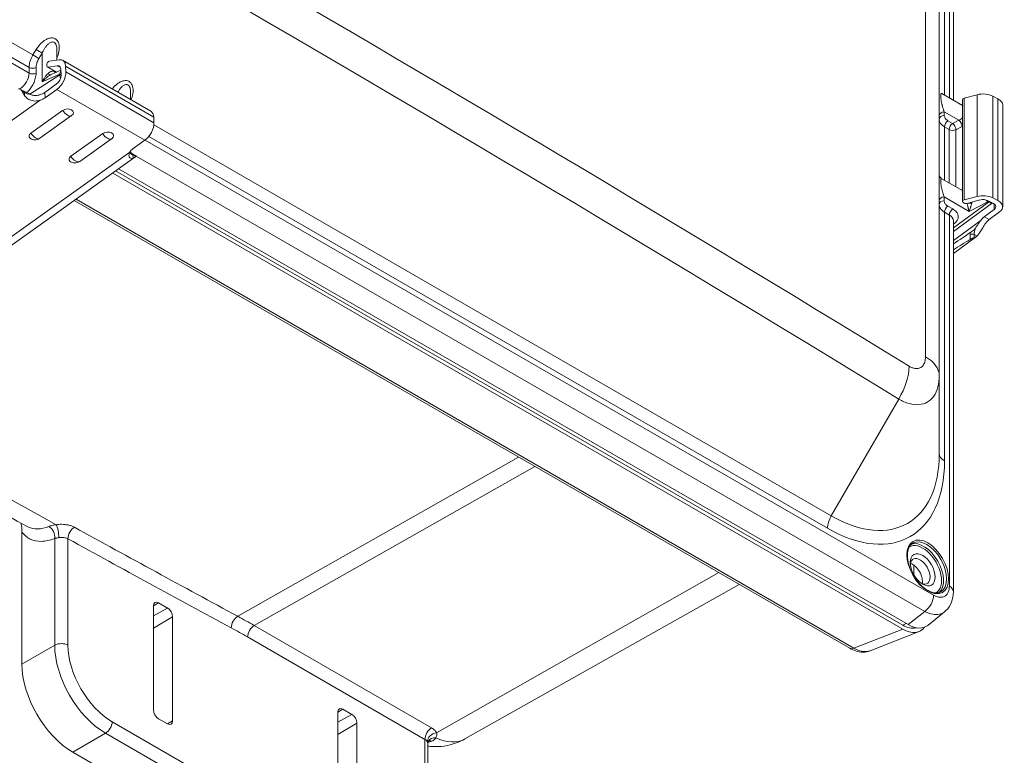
# Model space of a CAD drawing. Header units: inches. Extents: x 0 to 153, y 3 to 96.
# Tile 4 of 132: x 12.41 to 17.54, y 7.97 to 11.81. Entities that reach past the tile are written whole.
import ezdxf

# ---------------------------------------------------------------- set-up
doc = ezdxf.new("R2010")
doc.units = ezdxf.units.IN
doc.header["$LTSCALE"] = 4.5
doc.header["$MEASUREMENT"] = 0
doc.layers.add('Visible (ANSI)', color=7, linetype='Continuous', lineweight=18)
doc.layers.add('Visible Narrow (ANSI)', color=7, linetype='Continuous', lineweight=5)

msp = doc.modelspace()

# ---------------------------------------------------------------- linework, layer by layer
at = {"layer": 'Visible (ANSI)'}
for p, q in [((17.2015, 9.9506), (17.2015, 21.4503)), ((17.2752, 11.3867), (17.2752, 19.1015)), ((12.6007, 11.5962), (12.6007, 11.6528)), ((12.5489, 11.5657), (12.5487, 11.5703)), ((12.5988, 11.5324), (12.552, 11.5594)), ((12.5558, 11.5588), (12.6036, 11.5659)), ((12.563, 11.5906), (12.6123, 11.5979)), ((12.6314, 11.5948), (13.0907, 11.3296)), ((12.6468, 11.5633), (12.6481, 11.5338)), ((12.5748, 11.5218), (12.6221, 11.5426)), ((12.6219, 11.5476), (12.6232, 11.518)), ((12.5385, 11.4274), (12.5983, 11.47)), ((12.4099, 11.4449), (12.4293, 11.4336)), ((12.5397, 11.3992), (12.6012, 11.4431)), ((12.9855, 11.3903), (12.9855, 11.4306)), ((17.3223, 11.3595), (17.2147, 11.4217)), ((17.331, 11.397), (17.3985, 11.415)), ((17.4803, 11.4079), (17.5078, 11.3935)), ((17.3223, 10.8587), (17.3223, 11.3891)), ((17.5325, 11.3614), (17.5325, 10.831)), ((12.6314, 11.3331), (12.4655, 11.2149)), ((12.6781, 11.3061), (12.5122, 11.1879)), ((13.1062, 11.2981), (13.1074, 11.2686)), ((12.8402, 11.2126), (12.6743, 11.0944)), ((12.8868, 11.1856), (12.7209, 11.0674)), ((12.999, 11.134), (13.0606, 11.1779)), ((12.2039, 10.5163), (13.0085, 11.0894)), ((12.9947, 11.1072), (13.0141, 11.096)), ((12.8924, 11.0067), (17.0111, 8.6287)), ((17.0111, 8.6484), (12.9076, 11.0176)), ((17.0402, 8.6519), (12.9233, 11.0288)), ((17.3223, 10.9151), (17.2147, 10.9773)), ((17.331, 10.8666), (17.3985, 10.8846)), ((12.6912, 10.8634), (16.7356, 8.5284)), ((17.4792, 10.8506), (17.2752, 10.7013)), ((17.3315, 10.8501), (17.3272, 10.8523)), ((17.3478, 10.8487), (17.4133, 10.8662)), ((17.3499, 10.8353), (17.3499, 10.8353)), ((17.4567, 10.8624), (17.4841, 10.848)), ((17.4803, 10.8775), (17.5078, 10.8631)), ((17.2095, 10.819), (17.2095, 10.819)), ((17.2965, 10.796), (17.2965, 10.796)), ((17.4361, 10.7781), (17.4887, 10.8168)), ((17.4623, 10.7645), (17.5165, 10.8043)), ((17.2752, 8.8235), (17.2752, 10.7579)), ((17.3953, 10.6756), (17.2752, 10.5873)), ((17.1432, 10.0404), (17.1432, 10.0404)), ((17.2015, 9.5443), (17.2015, 9.9506)), ((12.4465, 9.1633), (12.4465, 9.1633)), ((12.4193, 8.4461), (12.4193, 9.1345)), ((17.069, 8.9623), (17.069, 8.9118)), ((14.7286, 8.0556), (16.1591, 8.8612)), ((13.1049, 8.2068), (13.1049, 8.7499)), ((13.1314, 8.7652), (13.1778, 8.7384)), ((13.2044, 8.6925), (13.2044, 8.1494)), ((17.2293, 8.7181), (17.1414, 8.6479)), ((17.1432, 8.713), (17.1432, 8.713)), ((16.8406, 8.5153), (17.0961, 8.6153)), ((14.0663, 7.8733), (14.0663, 8.1949)), ((14.0928, 8.2102), (14.1389, 8.1835)), ((13.1778, 8.1341), (13.1314, 8.1609)), ((14.1654, 8.1376), (14.1654, 7.8161)), ((14.5345, 8.034), (14.5345, 8.034)), ((14.5345, 7.4499), (14.5345, 8.034)), ((14.0845, 7.1785), (12.6844, 7.9868))]:
    msp.add_line(p, q, dxfattribs=at)
for centre, start, end in [((12.6524, 11.3422), 305.4655, 305.9002), ((12.4865, 11.224), 246.3786, 305.4655), ((12.8611, 11.2216), 305.4655, 305.9002), ((12.6952, 11.1034), 246.3786, 305.4655)]:
    msp.add_arc(centre, 0.0443, start, end, dxfattribs=at)
for centre, major_axis, ratio, start_param, end_param in [((12.5593, 11.5769), (-0.0075, -0.013), 0.57735, 3.571829, 5.544388), ((12.5595, 11.5724), (-0.0075, -0.013), 0.57735, 5.544388, 6.713421), ((12.5939, 11.5298), (0.0199, 0.0344), 0.57735, 5.544388, 6.713421), ((12.5939, 11.5298), (0.0375, 0.065), 0.57735, 5.544388, 6.713421), ((12.5951, 11.5003), (0.0199, 0.0344), 0.57735, 4.043405, 5.544388), ((12.5951, 11.5003), (0.0375, 0.065), 0.57735, 4.043405, 5.544388), ((12.4788, 11.454), (0.0599, -0.0954), 0.549885, 4.561929, 4.819806), ((12.4855, 11.458), (-0.0747, -0.0082), 0.640294, 1.878421, 2.287914), ((12.4866, 11.4298), (0.0747, 0.0082), 0.640294, 5.020014, 5.429507), ((17.3373, 11.3891), (-0.015, 0), 0.57735, 5.146072, 6.283185), ((17.43, 11.3758), (-0.075, 0), 0.57735, 3.977039, 5.146072), ((17.4575, 11.3614), (0.075, 0), 0.57735, 0, 0.835447), ((12.6548, 11.3196), (0.0328, 0.0035), 0.640503, 5.441174, 8.573988), ((13.0532, 11.2646), (0.0375, 0.065), 0.57735, 5.544388, 6.283185), ((13.0544, 11.2351), (0.0375, 0.065), 0.57735, 4.043405, 5.544388), ((17.0739, 11.1194), (-0.6163, -0.3542), 0.112271, 4.439283, 4.439284), ((12.4889, 11.2014), (-0.0328, -0.0035), 0.640503, 5.432396, 7.125197), ((12.8636, 11.1991), (0.0328, 0.0035), 0.640503, 5.441174, 8.573988), ((12.6977, 11.0809), (-0.0328, -0.0035), 0.640503, 5.432396, 7.125197), ((13.0521, 11.1034), (0.0747, 0.0082), 0.640294, 2.287914, 2.697407), ((12.9469, 11.1837), (-0.0599, 0.0954), 0.549885, 2.994246, 3.252122), ((17.43, 10.8453), (-0.075, 0), 0.57735, 3.977039, 5.146072), ((17.3373, 10.8587), (-0.015, 0), 0.57735, 5.146072, 7.118632), ((17.3415, 10.8565), (0.015, 0), 0.57735, 3.977039, 5.146072), ((17.43, 10.8453), (-0.0397, 0), 0.57735, 3.977039, 5.146072), ((17.4575, 10.831), (0.0397, 0), 0.57735, 5.617649, 7.118632), ((17.4575, 10.831), (0.075, 0), 0.57735, 5.617649, 7.118632), ((17.4361, 10.7169), (-0.0311, -0.0683), 0.504299, 3.875871, 4.285364), ((17.4623, 10.7032), (0.0311, 0.0683), 0.504299, 0.734279, 1.143771), ((17.0739, 10.5789), (-0.4232, -0.2432), 0.112271, 2.000898, 2.257387), ((17.3323, 10.7689), (-0.0608, 0.0948), 0.605429, 2.982162, 3.240039), ((17.0739, 10.5789), (-0.6163, -0.3542), 0.112271, 1.838333, 1.992914), ((17.1021, 8.9299), (0.0366, -0.0633), 0.57735, 5.618957, 10.089007), ((17.0623, 8.9069), (0.0366, -0.0633), 0.57735, 0.575111, 2.566481), ((17.2039, 8.8235), (0.0713, 0), 0.57735, 6.283162, 6.283185), ((13.1314, 8.7346), (-0.0188, 0.0325), 0.57735, 5.497787, 7.068583), ((13.1778, 8.7078), (0.0188, -0.0325), 0.57735, 0.785398, 2.356194), ((17.0101, 8.783), (0.0945, -0.1636), 0.572981, 5.501585, 6.540974), ((17.0391, 8.8062), (0.0945, -0.1636), 0.572981, 5.501585, 6.369795), ((12.6844, 8.293), (-0.1875, 0.3248), 0.57735, 0.785398, 2.356194), ((13.1314, 8.1915), (-0.0188, 0.0325), 0.57735, 0.785398, 2.356194), ((13.1778, 8.1647), (0.0188, -0.0325), 0.57735, 5.497787, 7.068583), ((14.5798, 8.0202), (-0.0434, 0.0222), 0.816764, 6.283167, 6.283185)]:
    msp.add_ellipse(centre, major_axis=major_axis, ratio=ratio, start_param=start_param, end_param=end_param, dxfattribs=at)
msp.add_ellipse((17.1154, 8.9375), major_axis=(0.0459, -0.0796), ratio=0.57735, dxfattribs=at)
for points, knots in [([(12.4465, 9.1633), (12.1682, 9.3169), (11.8898, 9.4719), (11.333, 9.7847), (11.0545, 9.9426), (10.4977, 10.2612), (10.2193, 10.422), (9.6625, 10.7463), (9.3841, 10.9099), (8.8576, 11.222), (8.6095, 11.3702), (8.3615, 11.5196)], [6.2608613, 6.2608613, 6.2608613, 6.2608613, 6.26979109, 6.26979109, 6.27872087, 6.27872087, 6.28765066, 6.28765066, 6.29658044, 6.29658044, 6.30453883, 6.30453883, 6.30453883, 6.30453883]), ([(12.4179, 11.4357), (12.4177, 11.4361), (12.4175, 11.4364), (12.4162, 11.4388), (12.4148, 11.4407), (12.4116, 11.4439), (12.4098, 11.4451), (12.4065, 11.4463), (12.4049, 11.4466), (12.4022, 11.4462), (12.4012, 11.4459), (12.4003, 11.4455)], [0.08550878, 0.08550878, 0.08550878, 0.08550878, 0.08990608, 0.08990608, 0.11308706, 0.11308706, 0.13626804, 0.13626804, 0.15513305, 0.15513305, 0.16747687, 0.16747687, 0.16747687, 0.16747687]), ([(12.5143, 11.3868), (12.505, 11.3838), (12.495, 11.3822), (12.4771, 11.3827), (12.4672, 11.3849), (12.4529, 11.3915), (12.4464, 11.3961), (12.438, 11.4046), (12.4354, 11.4077), (12.4331, 11.411)], [0.1001868, 0.1001868, 0.1001868, 0.1001868, 0.1961432, 0.1961432, 0.2821552, 0.2821552, 0.3574832, 0.3574832, 0.3958774, 0.3958774, 0.3958774, 0.3958774]), ([(12.4421, 11.4277), (12.4437, 11.4271), (12.4456, 11.4262), (12.4528, 11.4224), (12.458, 11.4191), (12.4641, 11.4162)], [0.0343671, 0.0343671, 0.0343671, 0.0343671, 0.04553475, 0.04553475, 0.07193795, 0.07193795, 0.07193795, 0.07193795]), ([(12.4641, 11.4162), (12.4669, 11.415), (12.4697, 11.4139), (12.4782, 11.4115), (12.4842, 11.4108), (12.4961, 11.411), (12.5021, 11.4119), (12.5097, 11.4139), (12.5114, 11.4144), (12.5131, 11.4149)], [-0.2694178, -0.2694178, -0.2694178, -0.2694178, -0.2399484, -0.2399484, -0.1799613, -0.1799613, -0.1199742, -0.1199742, -0.1018872, -0.1018872, -0.1018872, -0.1018872]), ([(12.9985, 11.0845), (12.9964, 11.0839), (12.9942, 11.0835), (12.9883, 11.0833), (12.9847, 11.0845), (12.9794, 11.0891), (12.9774, 11.0937), (12.977, 11.1036), (12.9787, 11.1102), (12.9824, 11.1165)], [-0.3959761, -0.3959761, -0.3959761, -0.3959761, -0.3582716, -0.3582716, -0.2836463, -0.2836463, -0.1981823, -0.1981823, -0.1002564, -0.1002564, -0.1002564, -0.1002564]), ([(12.9824, 11.1165), (12.9827, 11.1163), (12.9829, 11.1162), (12.983, 11.116), (12.983, 11.116), (12.983, 11.116)], [0.05192315, 0.05192315, 0.05192315, 0.05192315, 0.06859064, 0.06859064, 0.06921457, 0.06921457, 0.06921457, 0.06921457]), ([(13.0141, 11.096), (13.0144, 11.0958), (13.0144, 11.0956), (13.0141, 11.0947), (13.0136, 11.0939), (13.0126, 11.0929), (13.0124, 11.0927), (13.0122, 11.0925)], [0.04583097, 0.04583097, 0.04583097, 0.04583097, 0.060911, 0.060911, 0.08409198, 0.08409198, 0.08848927, 0.08848927, 0.08848927, 0.08848927]), ([(17.2015, 11), (17.2015, 11), (17.2015, 11), (17.2015, 11), (17.2015, 11), (17.2015, 10.9999), (17.2015, 10.9999), (17.2015, 10.9998), (17.2015, 10.9998), (17.2015, 10.9998), (17.2015, 10.9997), (17.2015, 10.9997), (17.2015, 10.9996), (17.2015, 10.9995), (17.2015, 10.9993), (17.2016, 10.9989), (17.2016, 10.9986), (17.2017, 10.9974), (17.2018, 10.9966), (17.2023, 10.9932), (17.2031, 10.9906), (17.2056, 10.9858), (17.2073, 10.9834), (17.2109, 10.9798), (17.2127, 10.9784), (17.2147, 10.9773)], [0.12643048, 0.12643048, 0.12643048, 0.12643048, 0.12679961, 0.12679961, 0.12986792, 0.12986792, 0.13217937, 0.13217937, 0.13256611, 0.13256611, 0.13295422, 0.13295422, 0.13334254, 0.13334254, 0.13493356, 0.13493356, 0.13802344, 0.13802344, 0.14670049, 0.14670049, 0.17297533, 0.17297533, 0.20195439, 0.20195439, 0.2248531, 0.2248531, 0.2248531, 0.2248531]), ([(17.3898, 10.7189), (17.3915, 10.7212), (17.3932, 10.7235), (17.3981, 10.7305), (17.4013, 10.7355), (17.4079, 10.7455), (17.4112, 10.7506), (17.4156, 10.7567), (17.4166, 10.7581), (17.4177, 10.7595)], [-0.2694178, -0.2694178, -0.2694178, -0.2694178, -0.2399484, -0.2399484, -0.1799613, -0.1799613, -0.1199742, -0.1199742, -0.1018872, -0.1018872, -0.1018872, -0.1018872]), ([(17.4439, 10.7458), (17.4382, 10.7384), (17.4329, 10.7299), (17.4238, 10.7145), (17.4189, 10.7059), (17.4113, 10.6937), (17.4076, 10.6883), (17.4021, 10.6818), (17.4003, 10.6798), (17.3985, 10.6782)], [0.1001868, 0.1001868, 0.1001868, 0.1001868, 0.1961432, 0.1961432, 0.2821552, 0.2821552, 0.3574832, 0.3574832, 0.3958774, 0.3958774, 0.3958774, 0.3958774]), ([(17.3633, 10.6963), (17.3637, 10.6966), (17.3641, 10.6969), (17.3658, 10.6981), (17.3675, 10.6992), (17.3716, 10.702), (17.3745, 10.7039), (17.3822, 10.7102), (17.386, 10.7141), (17.3898, 10.7189)], [0, 0, 0, 0, 0.00553421, 0.00553421, 0.02348237, 0.02348237, 0.04553475, 0.04553475, 0.07193795, 0.07193795, 0.07193795, 0.07193795]), ([(17.3832, 10.6695), (17.383, 10.6694), (17.3827, 10.6693), (17.381, 10.6687), (17.3792, 10.6681), (17.3752, 10.6667), (17.373, 10.6659), (17.3692, 10.6643), (17.3674, 10.6635), (17.3646, 10.6621), (17.3636, 10.6615), (17.3627, 10.6609)], [0.08550878, 0.08550878, 0.08550878, 0.08550878, 0.08990608, 0.08990608, 0.11308706, 0.11308706, 0.13626804, 0.13626804, 0.15513305, 0.15513305, 0.16747687, 0.16747687, 0.16747687, 0.16747687]), ([(12.4193, 9.1345), (12.4193, 9.145), (12.4183, 9.1564), (12.4166, 9.1686), (12.4161, 9.1726), (12.4154, 9.1767), (12.4147, 9.1809)], [0, 0, 0, 0, 0.25, 0.25, 0.25, 0.3316059, 0.3316059, 0.3316059, 0.3316059]), ([(17.2097, 8.8231), (17.2019, 8.8186), (17.1926, 8.8165), (17.1725, 8.8175), (17.1619, 8.8202), (17.1404, 8.8301), (17.1295, 8.837), (17.1082, 8.8544), (17.0979, 8.8649), (17.0788, 8.8886), (17.0701, 8.9017), (17.0552, 8.9292), (17.0491, 8.9435), (17.0401, 8.9719), (17.0372, 8.9859), (17.0348, 9.0121), (17.0353, 9.0243), (17.0395, 9.0456), (17.0432, 9.0547), (17.0524, 9.0682), (17.0575, 9.073), (17.0634, 9.0764)], [5.497787, 5.497787, 5.497787, 5.497787, 5.855295, 5.855295, 6.179612, 6.179612, 6.491264, 6.491264, 6.803306, 6.803306, 7.116779, 7.116779, 7.430671, 7.430671, 7.743781, 7.743781, 8.055357, 8.055357, 8.368383, 8.368383, 8.63938, 8.63938, 8.63938, 8.63938]), ([(17.2752, 8.8235), (17.2752, 8.8044), (17.2721, 8.7854), (17.2591, 8.7519), (17.2493, 8.7367), (17.2343, 8.7223), (17.2318, 8.7201), (17.2293, 8.7181)], [0, 0, 0, 0, 0.2114937, 0.2114937, 0.4096806, 0.4096806, 0.4472275, 0.4472275, 0.4472275, 0.4472275]), ([(17.0821, 8.6356), (17.081, 8.6352), (17.08, 8.6349), (17.0789, 8.6346), (17.0691, 8.6321), (17.0582, 8.632), (17.0467, 8.6343), (17.0352, 8.6367), (17.0231, 8.6415), (17.0111, 8.6484)], [0.5774767, 0.5774767, 0.5774767, 0.5774767, 0.5993938, 0.5993938, 0.5993938, 0.8002184, 0.8002184, 0.8002184, 1, 1, 1, 1]), ([(16.8395, 8.5149), (16.8282, 8.5106), (16.8159, 8.5085), (16.7907, 8.5085), (16.7775, 8.5109), (16.755, 8.5184), (16.7454, 8.5228), (16.736, 8.5282)], [0.0051486, 0.0051486, 0.0051486, 0.0051486, 0.1545496, 0.1545496, 0.3143185, 0.3143185, 0.4375201, 0.4375201, 0.4375201, 0.4375201]), ([(14.0663, 8.1949), (14.0663, 8.197), (14.0665, 8.199), (14.0673, 8.2027), (14.0679, 8.2044), (14.0699, 8.2086), (14.0718, 8.2107), (14.0764, 8.2133), (14.0791, 8.2139), (14.0838, 8.2136), (14.0855, 8.2132), (14.0891, 8.212), (14.091, 8.2112), (14.0928, 8.2102)], [0.000001, 0.000001, 0.000001, 0.000001, 0.0265062, 0.0265062, 0.0530304, 0.0530304, 0.0996621, 0.0996621, 0.1462946, 0.1462946, 0.1728191, 0.1728191, 0.1993227, 0.1993227, 0.1993227, 0.1993227]), ([(14.1389, 8.1835), (14.1408, 8.1825), (14.1426, 8.1812), (14.1462, 8.1782), (14.148, 8.1765), (14.1526, 8.1714), (14.1554, 8.1677), (14.16, 8.1598), (14.1618, 8.1556), (14.1639, 8.149), (14.1644, 8.1466), (14.1652, 8.142), (14.1654, 8.1398), (14.1654, 8.1376)], [0.000001, 0.000001, 0.000001, 0.000001, 0.0265062, 0.0265062, 0.0530304, 0.0530304, 0.0996621, 0.0996621, 0.1462946, 0.1462946, 0.1728191, 0.1728191, 0.1993227, 0.1993227, 0.1993227, 0.1993227]), ([(14.7286, 8.0556), (14.709, 8.0445), (14.6882, 8.0357), (14.6464, 8.0228), (14.6255, 8.0188), (14.5853, 8.0149), (14.566, 8.015), (14.5434, 8.0169), (14.5389, 8.0173), (14.5345, 8.0179)], [5.503958, 5.503958, 5.503958, 5.503958, 5.6291558, 5.6291558, 5.7543535, 5.7543535, 5.8795512, 5.8795512, 5.9111365, 5.9111365, 5.9111365, 5.9111365]), ([(14.5364, 8.0425), (14.5357, 8.041), (14.5348, 8.0384), (14.5345, 8.0351), (14.5345, 8.0346), (14.5345, 8.034)], [0, 0, 0, 0, 0.06523911, 0.06523911, 0.07932262, 0.07932262, 0.07932262, 0.07932262]), ([(14.5391, 8.0461), (14.5391, 8.0461), (14.5387, 8.0458), (14.5377, 8.0445), (14.537, 8.0436), (14.5364, 8.0425)], [0.05403435, 0.05403435, 0.05403435, 0.05403435, 0.09349511, 0.09349511, 0.13255792, 0.13255792, 0.13255792, 0.13255792])]:
    msp.add_open_spline(points, degree=3, knots=knots, dxfattribs=at)
for points in [[(12.4293, 11.4336), (12.4331, 11.4315), (12.4374, 11.4294), (12.4421, 11.4277)], [(12.983, 11.116), (12.986, 11.113), (12.9899, 11.1099), (12.9947, 11.1072)]]:
    msp.add_open_spline(points, degree=3, dxfattribs=at)
at = {"layer": 'Visible Narrow (ANSI)'}
for p, q in [((17.1299, 10.0487), (17.1299, 21.5561)), ((17.229, 11.4134), (17.229, 19.146)), ((17.2543, 11.3988), (17.2543, 19.1314)), ((12.4564, 11.5281), (8.2283, 13.9692)), ((8.8009, 13.7444), (12.4763, 11.6224)), ((8.7815, 13.6791), (12.4564, 11.5574)), ((12.4763, 11.6224), (12.4938, 11.6513)), ((12.5074, 11.6038), (12.5248, 11.6327)), ((12.5248, 11.4817), (12.5248, 11.6327)), ((12.4564, 11.5281), (12.4564, 11.5574)), ((12.4929, 11.5278), (12.4929, 11.557)), ((12.5558, 11.5588), (12.6004, 11.533)), ((12.6036, 11.5659), (12.6202, 11.5563)), ((13.1062, 11.2981), (12.6468, 11.5633)), ((12.6167, 11.5183), (12.4597, 11.4184)), ((12.5248, 11.4817), (12.6167, 11.5222)), ((12.6481, 11.5338), (13.1074, 11.2686)), ((12.4324, 11.4273), (12.4179, 11.4357)), ((12.4331, 11.411), (12.4324, 11.4273)), ((12.4409, 11.4231), (12.4409, 11.4231)), ((12.4582, 11.4175), (12.4582, 11.4175)), ((12.5385, 11.4274), (12.5397, 11.3992)), ((13.0606, 11.1779), (12.6012, 11.4431)), ((17.331, 11.397), (17.331, 10.8666)), ((17.3985, 10.8846), (17.3985, 11.415)), ((17.4803, 11.4079), (17.4803, 10.8775)), ((12.5143, 11.3868), (11.6798, 10.7923)), ((17.5078, 10.8631), (17.5078, 11.3935)), ((17.3042, 11.2818), (17.2275, 11.3261)), ((17.2275, 11.3073), (17.2275, 11.3261)), ((13.1071, 11.2583), (16.6387, 9.2193)), ((17.2533, 11.2334), (17.229, 11.2475)), ((17.229, 10.969), (17.229, 11.2475)), ((17.2715, 11.2654), (17.2472, 11.2794)), ((17.3042, 11.2818), (17.2715, 11.2654)), ((17.3214, 11.2489), (17.2887, 11.2325)), ((13.0806, 11.197), (16.6192, 9.154)), ((17.2533, 10.955), (17.2533, 11.2334)), ((17.2887, 10.9345), (17.2887, 11.2325)), ((13.0617, 11.1787), (17.1724, 8.8054)), ((12.1479, 10.522), (12.9824, 11.1165)), ((12.9828, 11.1132), (12.9828, 11.1132)), ((13.0122, 11.0925), (12.9978, 11.1009)), ((12.9978, 11.1009), (12.9985, 11.0845)), ((13.0142, 11.095), (17.1264, 8.7208)), ((17.3214, 10.921), (17.3163, 10.9186)), ((12.7014, 10.8707), (16.757, 8.5292)), ((17.2271, 10.8623), (17.2271, 10.8825)), ((17.3579, 10.807), (17.2271, 10.8825)), ((17.2722, 10.8196), (17.2469, 10.8342)), ((17.4578, 10.8554), (17.2752, 10.7217)), ((17.3579, 10.807), (17.4544, 10.8574)), ((17.4887, 10.8452), (17.4887, 10.8168)), ((17.2543, 10.7878), (17.229, 10.8024)), ((17.229, 9.506), (17.229, 10.8024)), ((17.2543, 8.8526), (17.2543, 10.7878)), ((17.4177, 10.7595), (17.2752, 10.6547)), ((17.2752, 10.739), (17.278, 10.7411)), ((17.4361, 10.7781), (17.4623, 10.7645)), ((17.3627, 10.6609), (17.3627, 10.6859)), ((17.3985, 10.6782), (17.3832, 10.6861)), ((17.3832, 10.6861), (17.3832, 10.6695)), ((16.6387, 9.2193), (16.9902, 9.8282)), ((13.5443, 8.6951), (15.0088, 9.5254)), ((13.6301, 8.6472), (15.0928, 9.4769)), ((12.5898, 9.101), (12.5898, 8.5446)), ((12.6588, 9.0993), (12.6588, 8.5446)), ((14.5802, 8.088), (16.0522, 8.923)), ((13.1049, 8.7504), (13.1314, 8.7652)), ((13.1778, 8.7384), (13.1049, 8.6978)), ((13.2044, 8.6925), (13.1049, 8.633)), ((17.1264, 8.7208), (17.0402, 8.6519)), ((13.6301, 8.6472), (14.555, 8.1132)), ((16.757, 8.5292), (17.0111, 8.6287)), ((17.0293, 8.6582), (17.0111, 8.6484)), ((13.5953, 8.5873), (14.5202, 8.0533)), ((12.5898, 8.5446), (12.4193, 8.4461)), ((14.0928, 8.2102), (14.0663, 8.1954)), ((14.1389, 8.1835), (14.0663, 8.1431)), ((12.8895, 8.145), (14.2895, 7.3366)), ((13.2044, 8.1494), (13.1783, 8.1338)), ((14.1654, 8.1376), (14.0663, 8.0784)), ((12.855, 8.0853), (12.6844, 7.9868)), ((12.855, 8.0853), (14.2551, 7.2769)), ((14.5202, 7.4698), (14.5202, 8.0533))]:
    msp.add_line(p, q, dxfattribs=at)
for centre, major_axis, ratio, start_param, end_param in [((-118.6044, -215.8964), (131.7573, 228.2104), 0.816497, 6.262138, 6.304232), ((-118.5689, -215.9168), (131.6694, 228.0581), 0.816497, 6.262138, 6.304232), ((12.4895, 11.6148), (-0.0225, 0.0136), 0.014252, 0.95546, 2.501576), ((12.5069, 11.6437), (-0.0225, 0.0136), 0.014252, 0.95546, 2.501576), ((10.503, 118.3454), (66.1301, -114.5407), 0.57735, 5.475383, 5.520192), ((12.475, 11.5681), (-0.0263, 0), 0.57735, 0.785398, 2.321288), ((12.4036, 11.5004), (-0.0383, -0.0601), 0.604308, 0.912316, 2.382372), ((12.475, 11.5388), (-0.0263, 0), 0.57735, 0.785398, 2.321288), ((12.5558, 11.5415), (0.013, -0.0228), 0.332001, 5.236865, 6.186426), ((12.6101, 11.5457), (-0.0147, -0.0218), 0.627399, 5.539067, 5.892018), ((12.6499, 11.5016), (-0.0197, 0.0446), 0.605022, 0.347261, 0.848045), ((12.6499, 11.4977), (-0.0262, 0.0411), 0.504444, 0.763685, 1.170583), ((12.4218, 11.4206), (0.0075, 0.013), 0.57735, 5.544388, 6.283185), ((12.478, 11.4494), (0.0657, -0.0061), 0.526958, 3.99429, 4.547309), ((12.6524, 11.3422), (0.0257, -0.0361), 0.506382, 4.604909, 6.283185), ((17.2278, 11.3048), (-0.0263, 0), 0.809309, 4.72473, 6.283185), ((17.2278, 11.286), (-0.0263, 0), 0.809309, 4.72473, 6.283185), ((17.2953, 11.2867), (-0.0937, -0.001), 0.584559, 6.276788, 7.062203), ((17.2476, 11.2582), (-0.0131, -0.0227), 0.57735, 3.944444, 5.497787), ((17.2719, 11.2441), (-0.0131, -0.0227), 0.57735, 3.944444, 5.497787), ((17.2719, 11.2441), (-0.0118, 0.0235), 0.514717, 3.959232, 5.528507), ((17.3045, 11.2605), (0.0118, -0.0235), 0.514717, 0.817639, 2.386916), ((12.4865, 11.224), (0.0257, -0.0361), 0.506382, 4.604909, 6.283185), ((12.8611, 11.2216), (0.0257, -0.0361), 0.506382, 4.604909, 6.283185), ((17.2719, 11.2441), (-0.0263, 0), 0.57735, 0.785398, 2.268928), ((12.6952, 11.1034), (0.0257, -0.0361), 0.506382, 4.604909, 6.283185), ((13.0383, 11.1259), (0.0622, -0.0069), 0.585858, 3.630333, 4.069831), ((12.9872, 11.0942), (0.0075, 0.013), 0.57735, 5.544388, 6.283185), ((17.3045, 10.9326), (0.0111, -0.0238), 0.534792, 0.584039, 0.833396), ((17.2278, 10.8615), (-0.0263, 0), 0.801996, 4.737069, 6.283185), ((17.2278, 10.8413), (-0.0263, 0), 0.801996, 4.737069, 6.283185), ((17.2476, 10.8132), (-0.0131, -0.0227), 0.57735, 3.961897, 5.497787), ((17.3599, 10.8416), (-0.0262, 0.0001), 0.328869, 4.289287, 5.008945), ((17.4532, 10.8965), (0.0225, -0.0432), 0.504444, 5.178671, 5.5195), ((17.4566, 10.8945), (0.0288, -0.0393), 0.605022, 5.43514, 5.980838), ((17.2729, 10.7985), (-0.0131, -0.0227), 0.57735, 3.961897, 5.497787), ((17.2039, 10.756), (0.0712, 0.0031), 0.604131, 6.256931, 7.042227), ((17.2843, 10.8058), (-0.0122, -0.0269), 0.504171, 4.461546, 4.461561), ((17.2786, 10.72), (-0.0155, 0.0212), 0.605022, 5.43514, 5.574742), ((17.4266, 10.722), (0.0454, 0.077), 0.583488, 2.223023, 2.361375), ((17.3732, 10.6797), (0.015, 0), 0.57735, 0.835447, 2.345505), ((17.4273, 10.7134), (0.0295, 0.0589), 0.55558, 1.751754, 2.304773), ((16.948, 9.9506), (0.2535, 0), 0.555402, 6.283173, 7.053827), ((16.8634, 9.9014), (0.1324, 0.2162), 0.577222, 4.727269, 5.493909), ((16.6192, 9.8581), (0.4312, -0.7468), 0.57735, 5.497787, 7.068583), ((16.6387, 9.8693), (0.398, -0.6894), 0.57735, 5.497787, 7.068583), ((17.2953, 9.5443), (-0.0938, 0), 0.57735, 0, 0.785398), ((16.6855, 9.1922), (0.0469, 0.0812), 0.57735, 1.570796, 2.356194), ((12.5554, 9.1209), (-0.0182, 0.0452), 0.657604, 4.014753, 5.607604), ((12.5986, 9.1324), (-0.0077, 0.0481), 0.213254, 4.079202, 5.673782), ((12.6933, 9.1192), (0.0235, 0.0427), 0.590501, 0.764881, 2.344403), ((10.5378, 118.3654), (66.1303, -114.541), 0.57735, 5.520832, 5.52994), ((10.503, 118.3454), (66.1547, -114.5833), 0.57735, 5.520832, 5.52994), ((17.1366, 8.9498), (-0.0731, 0.1267), 0.57735, 3.141593, 6.283185), ((17.1154, 8.9375), (-0.0694, 0.1202), 0.57735, 3.130601, 6.294177), ((17.1207, 8.9406), (-0.0731, 0.1267), 0.57735, 3.253532, 6.171246), ((17.2039, 8.8235), (0.0713, 0), 0.57735, 0, 0.785398), ((17.122, 8.7763), (-0.0356, -0.0617), 0.57735, 0.872666, 2.356194), ((13.5451, 8.6545), (0.0232, 0.0429), 0.595612, 0.76007, 2.339593), ((13.6301, 5.5652), (1.8873, -3.2689), 0.57735, 2.356194, 2.388348), ((13.5953, 5.5452), (1.8629, -3.2267), 0.57735, 2.356194, 2.388348), ((13.6298, 8.6072), (0.0244, 0.0422), 0.57735, 0.776672, 2.356194), ((12.6243, 8.5247), (-0.0488, 0), 0.57735, 3.926991, 5.497787), ((12.855, 8.3915), (0.1875, -0.3248), 0.57735, 3.926991, 5.497787), ((12.8895, 8.4114), (0.1631, -0.2825), 0.57735, 3.926991, 5.497787), ((16.76, 8.5706), (-0.0244, -0.0422), 0.577352, 0.000122, 0.697938), ((12.855, 8.1251), (-0.0244, -0.0422), 0.57735, 0.785398, 2.356194), ((14.5547, 8.0732), (0.0244, 0.0422), 0.57735, 0.776672, 2.356194), ((14.5799, 8.048), (-0.0442, -0.0206), 0.7912, 4.352066, 5.930413), ((14.5798, 8.0202), (-0.0434, 0.0222), 0.816764, 5.168779, 6.283167), ((14.5547, 8.3593), (0.175, -0.3031), 0.57735, 5.588019, 6.277014), ((14.4858, 8.0341), (0.0487, -0.0007), 0.567187, 0.270262, 0.793969), ((14.5547, 7.9995), (-0.0181, 0.0453), 0.65814, 5.708645, 6.220552)]:
    msp.add_ellipse(centre, major_axis=major_axis, ratio=ratio, start_param=start_param, end_param=end_param, dxfattribs=at)
msp.add_ellipse((17.1419, 8.9528), major_axis=(0.0769, -0.1332), ratio=0.57735, dxfattribs=at)
for points, knots in [([(12.4938, 11.6513), (12.496, 11.6549), (12.5003, 11.6615), (12.5068, 11.6701), (12.5132, 11.6775), (12.5195, 11.684), (12.5258, 11.6898), (12.5323, 11.6949), (12.5391, 11.6997), (12.5467, 11.704), (12.5555, 11.708), (12.566, 11.7109), (12.5782, 11.7118), (12.5912, 11.7085), (12.6024, 11.6999), (12.6097, 11.6873), (12.6134, 11.6731), (12.6142, 11.6577), (12.6125, 11.6413), (12.6081, 11.6234), (12.6034, 11.6113), (12.6009, 11.6056), (12.6007, 11.6052)], [0, 0, 0, 0, 0.05, 0.1, 0.15, 0.2, 0.25, 0.3, 0.35, 0.4, 0.45, 0.5, 0.55, 0.6, 0.65, 0.7, 0.75, 0.8, 0.85, 0.9, 0.95, 0.9537767, 0.9537767, 0.9537767, 0.9537767]), ([(12.5248, 11.6327), (12.5262, 11.6358), (12.5289, 11.6417), (12.5331, 11.6494), (12.5371, 11.6561), (12.5411, 11.6621), (12.5451, 11.6674), (12.5491, 11.6723), (12.5535, 11.6769), (12.5583, 11.6813), (12.5639, 11.6854), (12.5705, 11.689), (12.5782, 11.6909), (12.5864, 11.6897), (12.5935, 11.6838), (12.5981, 11.6743), (12.6003, 11.6638), (12.6007, 11.6563), (12.6007, 11.6528)], [0, 0, 0, 0, 0.05, 0.1, 0.15, 0.2, 0.25, 0.3, 0.35, 0.4, 0.45, 0.5, 0.55, 0.6, 0.65, 0.7, 0.75, 0.7909847, 0.7909847, 0.7909847, 0.7909847]), ([(12.4564, 11.5574), (12.4564, 11.5608), (12.4566, 11.5644), (12.4571, 11.5682), (12.4575, 11.5719), (12.4581, 11.5758), (12.4591, 11.5799), (12.46, 11.584), (12.4612, 11.5883), (12.4627, 11.5928), (12.4642, 11.5973), (12.466, 11.6021), (12.4683, 11.607), (12.4705, 11.612), (12.4732, 11.6172), (12.4763, 11.6224)], [0, 0, 0, 0, 0.2, 0.2, 0.2, 0.4, 0.4, 0.4, 0.6, 0.6, 0.6, 0.8, 0.8, 0.8, 1, 1, 1, 1]), ([(12.4929, 11.557), (12.4929, 11.5595), (12.4931, 11.5621), (12.4934, 11.5648), (12.4937, 11.5675), (12.4941, 11.5703), (12.4948, 11.5732), (12.4955, 11.5762), (12.4963, 11.5792), (12.4974, 11.5825), (12.4985, 11.5858), (12.4999, 11.5892), (12.5015, 11.5927), (12.5031, 11.5963), (12.5051, 11.6), (12.5074, 11.6038)], [0, 0, 0, 0, 0.2, 0.2, 0.2, 0.4, 0.4, 0.4, 0.6, 0.6, 0.6, 0.8, 0.8, 0.8, 1, 1, 1, 1]), ([(12.4448, 11.4266), (12.4466, 11.4283), (12.4517, 11.4332), (12.4589, 11.4414), (12.4664, 11.4513), (12.4731, 11.4618), (12.4793, 11.4732), (12.4847, 11.4856), (12.489, 11.4989), (12.4921, 11.513), (12.4929, 11.5228), (12.4929, 11.5278)], [0.1449562, 0.1449562, 0.1449562, 0.1449562, 0.2, 0.3, 0.4, 0.5, 0.6, 0.7, 0.8, 0.9, 1, 1, 1, 1]), ([(12.5248, 11.4817), (12.526, 11.4843), (12.5272, 11.4868), (12.5285, 11.4892), (12.5297, 11.4916), (12.5309, 11.4938), (12.5321, 11.4959), (12.5333, 11.4981), (12.5346, 11.5002), (12.5359, 11.5022), (12.5372, 11.5043), (12.5385, 11.5063), (12.54, 11.5083), (12.5414, 11.5103), (12.5429, 11.5123), (12.5445, 11.5143), (12.5461, 11.5164), (12.5478, 11.5184), (12.5497, 11.5204), (12.5515, 11.5224), (12.5535, 11.5244), (12.5557, 11.5264)], [0, 0, 0, 0, 0.142857, 0.142857, 0.142857, 0.285714, 0.285714, 0.285714, 0.428571, 0.428571, 0.428571, 0.571429, 0.571429, 0.571429, 0.714286, 0.714286, 0.714286, 0.857143, 0.857143, 0.857143, 1, 1, 1, 1]), ([(12.5248, 11.4817), (12.5267, 11.4839), (12.5285, 11.486), (12.5303, 11.488), (12.5321, 11.49), (12.5339, 11.4918), (12.5357, 11.4936), (12.5374, 11.4954), (12.5392, 11.4972), (12.5411, 11.4989), (12.5429, 11.5005), (12.5448, 11.5022), (12.5468, 11.5039), (12.5488, 11.5055), (12.5509, 11.5072), (12.5531, 11.5088), (12.5552, 11.5104), (12.5576, 11.5121), (12.56, 11.5137), (12.5625, 11.5153), (12.5651, 11.5169), (12.5679, 11.5184)], [0, 0, 0, 0, 0.142857, 0.142857, 0.142857, 0.285714, 0.285714, 0.285714, 0.428571, 0.428571, 0.428571, 0.571429, 0.571429, 0.571429, 0.714286, 0.714286, 0.714286, 0.857143, 0.857143, 0.857143, 1, 1, 1, 1]), ([(12.5557, 11.5264), (12.5574, 11.5279), (12.5591, 11.5293), (12.5608, 11.5306), (12.5625, 11.5318), (12.5641, 11.5329), (12.5656, 11.5338), (12.5657, 11.5338), (12.5658, 11.5339), (12.5658, 11.5339), (12.5673, 11.5348), (12.5687, 11.5355), (12.57, 11.5361), (12.5702, 11.5361), (12.5703, 11.5362), (12.5704, 11.5362), (12.5717, 11.5368), (12.5729, 11.5373), (12.5742, 11.5376), (12.5743, 11.5376), (12.5744, 11.5377), (12.5746, 11.5377), (12.5757, 11.538), (12.5769, 11.5383), (12.5781, 11.5384), (12.5782, 11.5385), (12.5784, 11.5385), (12.5786, 11.5385), (12.5797, 11.5386), (12.5808, 11.5386), (12.582, 11.5386), (12.5822, 11.5385), (12.5824, 11.5385), (12.5826, 11.5385), (12.5837, 11.5384), (12.5849, 11.5382), (12.586, 11.5378), (12.5862, 11.5377), (12.5865, 11.5376), (12.5867, 11.5376), (12.5878, 11.5371), (12.5889, 11.5366), (12.59, 11.5359)], [0.0000127, 0.0000127, 0.0000127, 0.0000127, 0.125, 0.125, 0.125, 0.25, 0.25, 0.25, 0.2562681, 0.2562681, 0.2562681, 0.375, 0.375, 0.375, 0.3844405, 0.3844405, 0.3844405, 0.5, 0.5, 0.5, 0.5126331, 0.5126331, 0.5126331, 0.625, 0.625, 0.625, 0.640717, 0.640717, 0.640717, 0.75, 0.75, 0.75, 0.7687804, 0.7687804, 0.7687804, 0.875, 0.875, 0.875, 0.8968706, 0.8968706, 0.8968706, 1, 1, 1, 1]), ([(12.5679, 11.5184), (12.5702, 11.5196), (12.5724, 11.5207), (12.5745, 11.5216), (12.5746, 11.5217), (12.5747, 11.5217), (12.5748, 11.5218)], [0.0000129, 0.0000129, 0.0000129, 0.0000129, 0.125, 0.125, 0.125, 0.1304153, 0.1304153, 0.1304153, 0.1304153]), ([(12.59, 11.5359), (12.5921, 11.5345), (12.5939, 11.533), (12.5954, 11.5315), (12.5955, 11.5314), (12.5957, 11.5312), (12.5958, 11.5311), (12.5958, 11.5311), (12.5958, 11.5311), (12.5958, 11.531)], [0.0000025, 0.0000025, 0.0000025, 0.0000025, 0.1527565, 0.1527565, 0.1527565, 0.1666667, 0.1666667, 0.1666667, 0.1677447, 0.1677447, 0.1677447, 0.1677447]), ([(12.6167, 11.5222), (12.6168, 11.5223), (12.617, 11.5223), (12.6171, 11.5223), (12.6172, 11.5223), (12.6174, 11.5224), (12.6175, 11.5223), (12.6176, 11.5223), (12.6177, 11.5223), (12.6178, 11.5222), (12.6179, 11.5221), (12.618, 11.522), (12.6181, 11.522), (12.6181, 11.5219), (12.6182, 11.5218), (12.6182, 11.5217), (12.6183, 11.5216), (12.6183, 11.5215), (12.6183, 11.5214), (12.6183, 11.5212), (12.6183, 11.5211), (12.6183, 11.521), (12.6183, 11.5209), (12.6183, 11.5208), (12.6183, 11.5207), (12.6183, 11.5206), (12.6182, 11.5205), (12.6182, 11.5203), (12.6182, 11.5202), (12.6181, 11.5201), (12.6181, 11.52), (12.618, 11.5198), (12.6179, 11.5197), (12.6178, 11.5195), (12.6178, 11.5194), (12.6177, 11.5193), (12.6176, 11.5191), (12.6175, 11.519), (12.6173, 11.5188), (12.6172, 11.5187), (12.617, 11.5185), (12.6169, 11.5184), (12.6167, 11.5183)], [0, 0, 0, 0, 0.0714286, 0.0714286, 0.0714286, 0.1428571, 0.1428571, 0.1428571, 0.2142857, 0.2142857, 0.2142857, 0.2857143, 0.2857143, 0.2857143, 0.3571429, 0.3571429, 0.3571429, 0.4285714, 0.4285714, 0.4285714, 0.5, 0.5, 0.5, 0.5714286, 0.5714286, 0.5714286, 0.6428571, 0.6428571, 0.6428571, 0.7142857, 0.7142857, 0.7142857, 0.7857143, 0.7857143, 0.7857143, 0.8571429, 0.8571429, 0.8571429, 0.9285714, 0.9285714, 0.9285714, 1, 1, 1, 1]), ([(12.8899, 11.4455), (12.8902, 11.4459), (12.8926, 11.449), (12.8972, 11.4544), (12.9035, 11.461), (12.9099, 11.4669), (12.9165, 11.4723), (12.9235, 11.4772), (12.9313, 11.4817), (12.9405, 11.4858), (12.9514, 11.4888), (12.9639, 11.4895), (12.9768, 11.4859), (12.9876, 11.4772), (12.9946, 11.465), (12.9982, 11.4511), (12.999, 11.4361), (12.9975, 11.4202), (12.9936, 11.4038), (12.9899, 11.3933), (12.9881, 11.3888)], [0.0936312, 0.0936312, 0.0936312, 0.0936312, 0.1, 0.15, 0.2, 0.25, 0.3, 0.35, 0.4, 0.45, 0.5, 0.55, 0.6, 0.65, 0.7, 0.75, 0.8, 0.85, 0.9, 0.9405349, 0.9405349, 0.9405349, 0.9405349]), ([(12.9189, 11.4288), (12.9197, 11.4302), (12.9219, 11.4338), (12.9254, 11.4391), (12.9294, 11.4446), (12.9336, 11.4497), (12.938, 11.4544), (12.943, 11.459), (12.9488, 11.4633), (12.9556, 11.4669), (12.9636, 11.4688), (12.9717, 11.4673), (12.9785, 11.4613), (12.983, 11.452), (12.9851, 11.4416), (12.9855, 11.4342), (12.9855, 11.4306)], [0.1194812, 0.1194812, 0.1194812, 0.1194812, 0.15, 0.2, 0.25, 0.3, 0.35, 0.4, 0.45, 0.5, 0.55, 0.6, 0.65, 0.7, 0.75, 0.7928149, 0.7928149, 0.7928149, 0.7928149]), ([(17.2275, 11.3261), (17.2267, 11.3281), (17.2252, 11.3321), (17.2232, 11.338), (17.2214, 11.3437), (17.2198, 11.3493), (17.2182, 11.3548), (17.2168, 11.3605), (17.2154, 11.3664), (17.2139, 11.373), (17.2124, 11.3805), (17.2109, 11.3893), (17.2097, 11.3992), (17.2091, 11.4089), (17.2095, 11.4166), (17.2108, 11.421), (17.2125, 11.4224), (17.214, 11.4221), (17.2147, 11.4217)], [0, 0, 0, 0, 0.05, 0.1, 0.15, 0.2, 0.25, 0.3, 0.35, 0.4, 0.45, 0.5, 0.55, 0.6, 0.65, 0.7, 0.75, 0.7928149, 0.7928149, 0.7928149, 0.7928149]), ([(17.2472, 11.2794), (17.2451, 11.2807), (17.243, 11.282), (17.2412, 11.2834), (17.2393, 11.2849), (17.2375, 11.2864), (17.2359, 11.2881), (17.2343, 11.2898), (17.2329, 11.2916), (17.2316, 11.2936), (17.2304, 11.2955), (17.2294, 11.2976), (17.2286, 11.2999), (17.2279, 11.3022), (17.2275, 11.3046), (17.2275, 11.3073)], [0, 0, 0, 0, 0.2, 0.2, 0.2, 0.4, 0.4, 0.4, 0.6, 0.6, 0.6, 0.8, 0.8, 0.8, 1, 1, 1, 1]), ([(17.3223, 11.295), (17.32, 11.2926), (17.3174, 11.2902), (17.3146, 11.2881), (17.3145, 11.288), (17.3144, 11.2879), (17.3143, 11.2879), (17.3112, 11.2856), (17.3078, 11.2834), (17.3042, 11.2818)], [0.6742261, 0.6742261, 0.6742261, 0.6742261, 0.8290941, 0.8290941, 0.8290941, 0.8333333, 0.8333333, 0.8333333, 1, 1, 1, 1]), ([(17.2271, 10.8825), (17.2264, 10.8845), (17.2249, 10.8885), (17.223, 10.8944), (17.2212, 10.9001), (17.2196, 10.9056), (17.2181, 10.9111), (17.2167, 10.9166), (17.2153, 10.9224), (17.2139, 10.9288), (17.2124, 10.936), (17.211, 10.9445), (17.2097, 10.9541), (17.2091, 10.964), (17.2094, 10.972), (17.2107, 10.9766), (17.2126, 10.978), (17.214, 10.9777), (17.2147, 10.9773)], [0, 0, 0, 0, 0.05, 0.1, 0.15, 0.2, 0.25, 0.3, 0.35, 0.4, 0.45, 0.5, 0.55, 0.6, 0.65, 0.7, 0.75, 0.7909847, 0.7909847, 0.7909847, 0.7909847]), ([(17.229, 10.8024), (17.226, 10.8042), (17.2232, 10.806), (17.2206, 10.808), (17.2179, 10.8101), (17.2155, 10.8122), (17.2133, 10.8145), (17.2111, 10.8169), (17.2091, 10.8194), (17.2073, 10.8221), (17.2056, 10.8249), (17.2042, 10.8278), (17.2032, 10.831), (17.2021, 10.8342), (17.2015, 10.8377), (17.2015, 10.8413)], [0, 0, 0, 0, 0.2, 0.2, 0.2, 0.4, 0.4, 0.4, 0.6, 0.6, 0.6, 0.8, 0.8, 0.8, 1, 1, 1, 1]), ([(17.2469, 10.8342), (17.2448, 10.8354), (17.2427, 10.8368), (17.2408, 10.8382), (17.2389, 10.8397), (17.2372, 10.8412), (17.2356, 10.8429), (17.234, 10.8446), (17.2326, 10.8465), (17.2313, 10.8484), (17.2301, 10.8504), (17.229, 10.8526), (17.2283, 10.8549), (17.2276, 10.8572), (17.2271, 10.8597), (17.2271, 10.8623)], [0, 0, 0, 0, 0.2, 0.2, 0.2, 0.4, 0.4, 0.4, 0.6, 0.6, 0.6, 0.8, 0.8, 0.8, 1, 1, 1, 1]), ([(17.3579, 10.807), (17.3573, 10.8087), (17.3567, 10.8104), (17.3562, 10.8121), (17.3557, 10.8138), (17.3552, 10.8155), (17.3547, 10.8173), (17.3542, 10.819), (17.3537, 10.8207), (17.3532, 10.8225), (17.3527, 10.8243), (17.3522, 10.8261), (17.3517, 10.828), (17.3512, 10.83), (17.3507, 10.832), (17.3502, 10.8342), (17.3496, 10.8363), (17.3491, 10.8386), (17.3485, 10.8411), (17.348, 10.8434), (17.3474, 10.8458), (17.3469, 10.8484)], [0, 0, 0, 0, 0.1428571, 0.1428571, 0.1428571, 0.2857143, 0.2857143, 0.2857143, 0.4285714, 0.4285714, 0.4285714, 0.5714286, 0.5714286, 0.5714286, 0.7142857, 0.7142857, 0.7142857, 0.8571429, 0.8571429, 0.8571429, 0.9890505, 0.9890505, 0.9890505, 0.9890505]), ([(17.3579, 10.807), (17.3586, 10.8087), (17.3592, 10.8104), (17.3599, 10.8122), (17.3605, 10.8139), (17.3611, 10.8156), (17.3617, 10.8173), (17.3623, 10.819), (17.3629, 10.8207), (17.3635, 10.8225), (17.3641, 10.8243), (17.3647, 10.8262), (17.3652, 10.8281), (17.3658, 10.8301), (17.3664, 10.8321), (17.367, 10.8343), (17.3676, 10.8365), (17.3682, 10.8388), (17.3688, 10.8413), (17.3695, 10.8438), (17.3701, 10.8465), (17.3707, 10.8494)], [0, 0, 0, 0, 0.142857, 0.142857, 0.142857, 0.285714, 0.285714, 0.285714, 0.428571, 0.428571, 0.428571, 0.571429, 0.571429, 0.571429, 0.714286, 0.714286, 0.714286, 0.857143, 0.857143, 0.857143, 1, 1, 1, 1]), ([(17.4544, 10.8574), (17.4545, 10.8574), (17.4547, 10.8575), (17.4548, 10.8576), (17.455, 10.8576), (17.4552, 10.8577), (17.4554, 10.8577), (17.4556, 10.8577), (17.4558, 10.8577), (17.456, 10.8577), (17.4562, 10.8577), (17.4564, 10.8577), (17.4566, 10.8577), (17.4567, 10.8577), (17.4569, 10.8576), (17.457, 10.8576), (17.4572, 10.8576), (17.4573, 10.8575), (17.4574, 10.8575), (17.4575, 10.8574), (17.4576, 10.8574), (17.4577, 10.8573), (17.4578, 10.8573), (17.4579, 10.8572), (17.4579, 10.8571), (17.458, 10.8571), (17.4581, 10.857), (17.4581, 10.8569), (17.4582, 10.8569), (17.4582, 10.8568), (17.4583, 10.8567), (17.4583, 10.8566), (17.4583, 10.8565), (17.4583, 10.8564), (17.4583, 10.8563), (17.4583, 10.8562), (17.4583, 10.8561), (17.4583, 10.856), (17.4582, 10.8559), (17.4581, 10.8558), (17.4581, 10.8556), (17.4579, 10.8555), (17.4578, 10.8554)], [0, 0, 0, 0, 0.071429, 0.071429, 0.071429, 0.142857, 0.142857, 0.142857, 0.214286, 0.214286, 0.214286, 0.285714, 0.285714, 0.285714, 0.357143, 0.357143, 0.357143, 0.428571, 0.428571, 0.428571, 0.5, 0.5, 0.5, 0.571429, 0.571429, 0.571429, 0.642857, 0.642857, 0.642857, 0.714286, 0.714286, 0.714286, 0.785714, 0.785714, 0.785714, 0.857143, 0.857143, 0.857143, 0.928571, 0.928571, 0.928571, 1, 1, 1, 1]), ([(17.1299, 10.0487), (17.1299, 10.0419), (17.1293, 10.0356), (17.1282, 10.0297), (17.1279, 10.028), (17.1275, 10.0263), (17.127, 10.0247), (17.1253, 10.0182), (17.1228, 10.0122), (17.1197, 10.0072), (17.1193, 10.0066), (17.1189, 10.006), (17.1185, 10.0055), (17.1148, 10.0001), (17.1102, 9.9958), (17.105, 9.9927), (17.1049, 9.9926), (17.1048, 9.9926), (17.1047, 9.9925), (17.0995, 9.9896), (17.0936, 9.9878), (17.0873, 9.9873), (17.0864, 9.9872), (17.0856, 9.9872), (17.0847, 9.9871), (17.079, 9.987), (17.0729, 9.9879), (17.0668, 9.9896), (17.065, 9.9901), (17.0632, 9.9907), (17.0614, 9.9914), (17.0561, 9.9934), (17.0507, 9.996), (17.0452, 9.9994)], [0, 0, 0, 0, 0.1290778, 0.1290778, 0.1290778, 0.1666667, 0.1666667, 0.1666667, 0.3162183, 0.3162183, 0.3162183, 0.3333333, 0.3333333, 0.3333333, 0.5, 0.5, 0.5, 0.50264, 0.50264, 0.50264, 0.6666667, 0.6666667, 0.6666667, 0.6890917, 0.6890917, 0.6890917, 0.8333333, 0.8333333, 0.8333333, 0.8763619, 0.8763619, 0.8763619, 1, 1, 1, 1]), ([(17.2015, 9.9506), (17.2015, 9.9291), (17.1967, 9.8889), (17.1752, 9.8413), (17.1412, 9.8096), (17.0968, 9.7959), (17.0453, 9.8013), (17.0085, 9.8173), (16.9902, 9.8282)], [0, 0, 0, 0, 0.1666667, 0.3333333, 0.5, 0.6666667, 0.8333333, 0.9999974, 0.9999974, 0.9999974, 0.9999974]), ([(12.4465, 9.1633), (12.4485, 9.1623), (12.4505, 9.1612), (12.4526, 9.1603), (12.467, 9.1536), (12.4835, 9.1502), (12.5016, 9.1507), (12.5197, 9.1512), (12.5393, 9.1554), (12.5598, 9.1636)], [0.5713073, 0.5713073, 0.5713073, 0.5713073, 0.6, 0.6, 0.6, 0.8, 0.8, 0.8, 1, 1, 1, 1]), ([(12.5598, 9.1636), (12.562, 9.1645), (12.5644, 9.1654), (12.567, 9.1662), (12.5696, 9.1671), (12.5724, 9.1679), (12.5756, 9.1687), (12.5788, 9.1695), (12.5822, 9.1703), (12.586, 9.171), (12.5897, 9.1717), (12.5938, 9.1723), (12.5981, 9.1729)], [0, 0, 0, 0, 0.25, 0.25, 0.25, 0.5, 0.5, 0.5, 0.75, 0.75, 0.75, 1, 1, 1, 1]), ([(12.4193, 9.1345), (12.4312, 9.1184), (12.4597, 9.0942), (12.5194, 9.0813), (12.565, 9.091), (12.5898, 9.101)], [0, 0, 0, 0, 0.3333333, 0.6666667, 1, 1, 1, 1]), ([(12.5898, 9.101), (12.5911, 9.1013), (12.5925, 9.1016), (12.594, 9.1019), (12.5955, 9.1022), (12.5971, 9.1026), (12.5989, 9.1029), (12.6007, 9.1033), (12.6026, 9.1037), (12.6047, 9.1041), (12.6068, 9.1045), (12.6091, 9.1049), (12.6115, 9.1053)], [0, 0, 0, 0, 0.25, 0.25, 0.25, 0.5, 0.5, 0.5, 0.75, 0.75, 0.75, 1, 1, 1, 1]), ([(12.6115, 9.1053), (12.6137, 9.1057), (12.616, 9.1059), (12.6184, 9.1061), (12.6209, 9.1063), (12.6235, 9.1065), (12.6261, 9.1064), (12.6288, 9.1064), (12.6315, 9.1063), (12.6342, 9.106), (12.637, 9.1058), (12.6397, 9.1054), (12.6425, 9.1048), (12.6452, 9.1043), (12.648, 9.1036), (12.6507, 9.1027), (12.6535, 9.1017), (12.6562, 9.1006), (12.6588, 9.0993)], [0, 0, 0, 0, 0.1666667, 0.1666667, 0.1666667, 0.3333333, 0.3333333, 0.3333333, 0.5, 0.5, 0.5, 0.6666667, 0.6666667, 0.6666667, 0.8333333, 0.8333333, 0.8333333, 1, 1, 1, 1]), ([(17.1724, 8.8054), (17.1815, 8.8001), (17.1899, 8.7969), (17.1976, 8.7954), (17.2054, 8.7938), (17.2126, 8.7938), (17.2188, 8.7951), (17.225, 8.7964), (17.2301, 8.799), (17.2344, 8.8022), (17.2387, 8.8055), (17.2421, 8.8094), (17.245, 8.814), (17.2478, 8.8187), (17.25, 8.8239), (17.2517, 8.8303), (17.2533, 8.8366), (17.2543, 8.844), (17.2543, 8.8526)], [0, 0, 0, 0, 0.1666667, 0.1666667, 0.1666667, 0.3333333, 0.3333333, 0.3333333, 0.5, 0.5, 0.5, 0.6666667, 0.6666667, 0.6666667, 0.8333333, 0.8333333, 0.8333333, 1, 1, 1, 1]), ([(17.1264, 8.7208), (17.1412, 8.7129), (17.1552, 8.7079), (17.1681, 8.7056), (17.181, 8.7032), (17.1928, 8.7034), (17.2028, 8.7056), (17.2128, 8.7078), (17.2211, 8.7119), (17.228, 8.7171), (17.2284, 8.7174), (17.2288, 8.7177), (17.2293, 8.7181)], [0, 0, 0, 0, 0.1666667, 0.1666667, 0.1666667, 0.3333333, 0.3333333, 0.3333333, 0.5, 0.5, 0.5, 0.5103583, 0.5103583, 0.5103583, 0.5103583]), ([(16.757, 8.5292), (16.7705, 8.5211), (16.7977, 8.5099), (16.8251, 8.5101), (16.8383, 8.5144), (16.8406, 8.5153)], [0.000011, 0.000011, 0.000011, 0.000011, 0.2, 0.4, 0.4445482, 0.4445482, 0.4445482, 0.4445482]), ([(14.577, 8.0618), (14.5759, 8.0595), (14.5743, 8.0572), (14.5724, 8.0551), (14.5706, 8.053), (14.5683, 8.0511), (14.5656, 8.0492), (14.5628, 8.0473), (14.5595, 8.0456), (14.5557, 8.044)], [0, 0, 0, 0, 0.333333, 0.333333, 0.333333, 0.666667, 0.666667, 0.666667, 1, 1, 1, 1]), ([(14.5802, 8.088), (14.5813, 8.085), (14.5819, 8.082), (14.582, 8.0791), (14.5821, 8.0761), (14.5817, 8.0733), (14.5809, 8.0704), (14.5801, 8.0675), (14.5788, 8.0647), (14.577, 8.0618)], [0.0000276, 0.0000276, 0.0000276, 0.0000276, 0.3333333, 0.3333333, 0.3333333, 0.6666667, 0.6666667, 0.6666667, 0.9999998, 0.9999998, 0.9999998, 0.9999998]), ([(14.5329, 8.0408), (14.5336, 8.0391), (14.5341, 8.0376), (14.5343, 8.0361), (14.5345, 8.0354), (14.5345, 8.0347), (14.5345, 8.034)], [0.0000732, 0.0000732, 0.0000732, 0.0000732, 0.3333333, 0.3333333, 0.3333333, 0.4913226, 0.4913226, 0.4913226, 0.4913226])]:
    msp.add_open_spline(points, degree=3, knots=knots, dxfattribs=at)
for points in [[(17.3223, 11.2494), (17.322, 11.2492), (17.3217, 11.2491), (17.3214, 11.2489)], [(17.3223, 10.9214), (17.322, 10.9213), (17.3217, 10.9212), (17.3214, 10.921)], [(17.3707, 10.8494), (17.3711, 10.8513), (17.3715, 10.8532), (17.3719, 10.8551)], [(17.278, 10.7411), (17.2812, 10.7434), (17.2867, 10.7482), (17.2925, 10.755), (17.2968, 10.7619), (17.2998, 10.7694), (17.3011, 10.7775), (17.3004, 10.7859), (17.2976, 10.7946), (17.2922, 10.8033), (17.284, 10.8118), (17.2766, 10.8171), (17.2722, 10.8196)], [(12.5981, 9.1729), (12.6026, 9.1736), (12.6119, 9.1747), (12.6273, 9.1752), (12.6437, 9.1743), (12.6601, 9.1717), (12.6767, 9.1672), (12.6876, 9.1625), (12.6928, 9.1596)], [(14.555, 8.1132), (14.5579, 8.1115), (14.5633, 8.108), (14.57, 8.1023), (14.5758, 8.0959), (14.579, 8.0908), (14.5802, 8.088)], [(14.5557, 8.044), (14.5484, 8.0411), (14.5414, 8.0388), (14.5347, 8.0369)]]:
    msp.add_open_spline(points, degree=3, dxfattribs=at)

doc.saveas('drawing.dxf')
